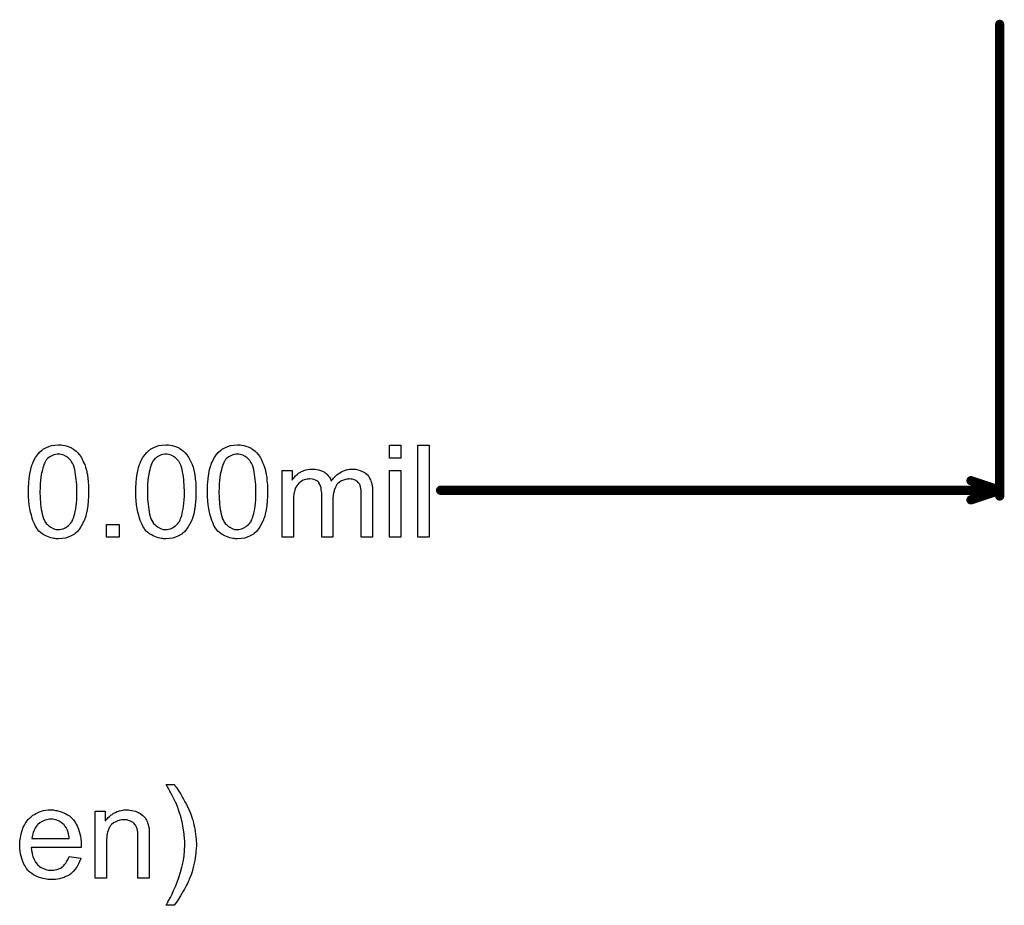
# Model space of a CAD drawing. Extents: x -2.2 to 8.3, y -2.9 to 5.2.
# Tile 18 of 205: x 0.648 to 1.504, y -0.776 to -0.006. Entities that reach past the tile are written whole.
import ezdxf

# ---------------------------------------------------------------- set-up
doc = ezdxf.new("R2010")
doc.units = 0
doc.layers.get('0').update_dxf_attribs({"linetype": 'CONTINUOUS'})
doc.layers.add('acc-ni-360-20-in-a_legend_top', color=2, linetype='CONTINUOUS')
doc.layers.add('acc-ni-360-20-in-a_measures', color=1, linetype='CONTINUOUS')

# ---------------------------------------------------------------- blocks, each defined once
blk = doc.blocks.new('D33')
at = {"const_width": 0.004}
blk.add_lwpolyline([(-0.002, 0, 1), (0.002, 0, 1)], format="xyb", close=True, dxfattribs=at)

msp = doc.modelspace()

# ---------------------------------------------------------------- linework, layer by layer
at = {"layer": 'acc-ni-360-20-in-a_legend_top', "color": 2}
for points in [[(0.782279, -0.670788), (0.782626, -0.67125), (0.783089, -0.67206), (0.783783, -0.672986), (0.784708, -0.674259), (0.785634, -0.675763), (0.786675, -0.677383), (0.787832, -0.679234), (0.789105, -0.681316), (0.790262, -0.683515), (0.791535, -0.685713), (0.792808, -0.688143), (0.795121, -0.693118), (0.796279, -0.695779), (0.797204, -0.698324), (0.797204, -0.69844), (0.797436, -0.698903), (0.797551, -0.699481), (0.797898, -0.700407), (0.798245, -0.701448), (0.798592, -0.702721), (0.79894, -0.704225), (0.799402, -0.705845), (0.79975, -0.707696), (0.800097, -0.709663), (0.800444, -0.71163), (0.800791, -0.713828), (0.801254, -0.718456), (0.801485, -0.7232), (0.801485, -0.723316), (0.801485, -0.723894), (0.801485, -0.724704), (0.801369, -0.725745), (0.801369, -0.727018), (0.801138, -0.728638), (0.801022, -0.730373), (0.800791, -0.73234), (0.800444, -0.734423), (0.800097, -0.736737), (0.799055, -0.74148), (0.798477, -0.744026), (0.797667, -0.746571), (0.796857, -0.749232), (0.795816, -0.751778), (0.7957, -0.751893), (0.795584, -0.752356), (0.795237, -0.75305), (0.794774, -0.754092), (0.794312, -0.755249), (0.793617, -0.756637), (0.792808, -0.758141), (0.791998, -0.759877), (0.791072, -0.761728), (0.790031, -0.763579), (0.787717, -0.767629), (0.785056, -0.771794), (0.782163, -0.775728), (0.775105, -0.775728), (0.775105, -0.775612), (0.775337, -0.77538), (0.775568, -0.775033), (0.7758, -0.774571), (0.776147, -0.773876), (0.77661, -0.773182), (0.777072, -0.772257), (0.777651, -0.771215), (0.778923, -0.768901), (0.780312, -0.766009), (0.7817, -0.762885), (0.78332, -0.759298), (0.784824, -0.75548), (0.786213, -0.751431), (0.787601, -0.747034), (0.788874, -0.742522), (0.789915, -0.737894), (0.790725, -0.733034), (0.791188, -0.728175), (0.791419, -0.7232), (0.791419, -0.723084), (0.791419, -0.722737), (0.791419, -0.722159), (0.791419, -0.721464), (0.791303, -0.720539), (0.791303, -0.719382), (0.791188, -0.718225), (0.791072, -0.716836), (0.790956, -0.715332), (0.790841, -0.713712), (0.790378, -0.710357), (0.789799, -0.706655), (0.788989, -0.702837), (0.788989, -0.702721), (0.788874, -0.70249), (0.788758, -0.702027), (0.788642, -0.701448), (0.788411, -0.700754), (0.788179, -0.699828), (0.787601, -0.697746), (0.786907, -0.695432), (0.785981, -0.692771), (0.78494, -0.689878), (0.783783, -0.687101), (0.783783, -0.686986), (0.783667, -0.68687), (0.783552, -0.686523), (0.78332, -0.686176), (0.783089, -0.685597), (0.782742, -0.684903), (0.782394, -0.684209), (0.781932, -0.683168), (0.781353, -0.682126), (0.780775, -0.680969), (0.780081, -0.679581), (0.779271, -0.678077), (0.778345, -0.676457), (0.777419, -0.674721), (0.776262, -0.672755), (0.775105, -0.670672), (0.782163, -0.670672), (0.782279, -0.670788)], [(0.676876, -0.692886), (0.677802, -0.693002), (0.678959, -0.693234), (0.680231, -0.693465), (0.681736, -0.693812), (0.683124, -0.694159), (0.684744, -0.694738), (0.686248, -0.695316), (0.687868, -0.696126), (0.689487, -0.697052), (0.691107, -0.698093), (0.692611, -0.699366), (0.694, -0.700754), (0.694115, -0.70087), (0.694347, -0.701101), (0.694694, -0.701564), (0.695157, -0.702258), (0.695735, -0.703068), (0.696314, -0.703994), (0.697008, -0.705151), (0.697702, -0.706539), (0.698396, -0.708043), (0.699091, -0.709663), (0.699669, -0.711514), (0.700247, -0.713481), (0.70071, -0.715679), (0.701057, -0.717993), (0.701289, -0.720423), (0.701404, -0.723084), (0.701404, -0.7232), (0.701404, -0.723663), (0.701404, -0.724472), (0.701289, -0.72563), (0.657901, -0.72563), (0.657901, -0.725745), (0.657901, -0.726092), (0.658017, -0.726555), (0.658017, -0.727249), (0.658133, -0.728059), (0.658364, -0.728985), (0.658711, -0.731067), (0.659405, -0.733381), (0.660331, -0.735927), (0.661604, -0.738241), (0.663223, -0.740323), (0.663339, -0.740323), (0.663455, -0.740555), (0.664149, -0.741133), (0.66519, -0.741943), (0.666579, -0.742753), (0.66843, -0.743679), (0.670513, -0.744489), (0.672827, -0.745067), (0.674099, -0.745183), (0.675488, -0.745298), (0.676413, -0.745298), (0.677455, -0.745183), (0.678727, -0.744951), (0.680116, -0.744604), (0.681736, -0.744141), (0.68324, -0.743447), (0.684744, -0.742522), (0.684859, -0.742406), (0.685438, -0.741943), (0.686132, -0.741249), (0.686942, -0.740323), (0.687868, -0.739051), (0.688909, -0.737431), (0.68995, -0.73558), (0.690876, -0.733381), (0.701057, -0.734654), (0.701057, -0.73477), (0.700942, -0.735001), (0.700826, -0.735464), (0.700595, -0.736158), (0.700247, -0.736852), (0.6999, -0.737778), (0.698975, -0.739745), (0.697818, -0.741943), (0.696198, -0.744257), (0.694347, -0.746456), (0.692033, -0.748538), (0.691917, -0.748538), (0.691686, -0.748769), (0.691339, -0.749001), (0.690876, -0.749348), (0.690182, -0.749695), (0.689487, -0.750042), (0.688562, -0.750505), (0.68752, -0.750968), (0.686364, -0.751431), (0.685207, -0.751893), (0.682314, -0.752588), (0.679074, -0.753166), (0.675488, -0.753398), (0.674215, -0.753398), (0.673405, -0.753282), (0.672364, -0.753166), (0.671091, -0.752935), (0.669703, -0.752703), (0.668199, -0.752472), (0.664959, -0.751546), (0.663223, -0.750852), (0.661604, -0.750158), (0.659868, -0.749232), (0.658248, -0.748191), (0.656744, -0.747034), (0.65524, -0.745646), (0.655125, -0.74553), (0.654893, -0.745298), (0.654546, -0.744836), (0.654083, -0.744141), (0.653505, -0.743332), (0.652926, -0.742406), (0.652232, -0.741249), (0.651538, -0.739976), (0.650844, -0.738472), (0.650149, -0.736852), (0.649571, -0.735001), (0.648992, -0.733034), (0.64853, -0.730952), (0.648183, -0.728638), (0.647951, -0.726208), (0.647835, -0.723663), (0.647835, -0.723547), (0.647835, -0.722968), (0.647835, -0.722274), (0.647951, -0.721233), (0.648067, -0.71996), (0.648183, -0.718572), (0.648414, -0.716952), (0.648761, -0.715332), (0.649687, -0.71163), (0.650265, -0.709779), (0.650959, -0.707812), (0.651885, -0.705961), (0.652926, -0.704225), (0.654083, -0.70249), (0.655356, -0.70087), (0.655472, -0.700754), (0.655703, -0.700523), (0.656166, -0.700176), (0.656744, -0.699597), (0.657438, -0.699019), (0.658364, -0.698324), (0.659405, -0.697514), (0.660678, -0.69682), (0.661951, -0.69601), (0.663455, -0.695316), (0.665075, -0.694622), (0.66681, -0.694043), (0.668661, -0.693465), (0.670628, -0.693118), (0.672711, -0.692886), (0.674909, -0.692771), (0.676066, -0.692771), (0.676876, -0.692886)], [(0.742478, -0.692886), (0.743751, -0.693002), (0.745255, -0.693234), (0.746875, -0.693581), (0.74861, -0.694043), (0.75023, -0.694738), (0.750461, -0.694853), (0.750924, -0.695085), (0.751734, -0.695432), (0.75266, -0.69601), (0.753817, -0.696705), (0.754858, -0.69763), (0.755899, -0.698556), (0.756825, -0.699713), (0.756941, -0.699828), (0.757172, -0.700291), (0.757519, -0.70087), (0.758097, -0.70168), (0.75856, -0.702837), (0.759023, -0.703994), (0.759602, -0.705382), (0.759949, -0.706886), (0.759949, -0.707002), (0.760064, -0.707465), (0.76018, -0.708159), (0.760296, -0.709084), (0.760296, -0.710473), (0.760412, -0.712093), (0.760527, -0.714059), (0.760527, -0.716489), (0.760527, -0.752125), (0.750693, -0.752125), (0.750693, -0.716952), (0.750693, -0.716836), (0.750693, -0.716721), (0.750693, -0.715911), (0.750693, -0.714869), (0.750577, -0.713597), (0.750461, -0.712093), (0.75023, -0.710588), (0.749883, -0.7092), (0.749536, -0.707927), (0.749536, -0.707812), (0.749304, -0.707465), (0.748957, -0.706886), (0.74861, -0.706192), (0.748032, -0.705498), (0.747337, -0.704688), (0.746412, -0.703878), (0.74537, -0.703184), (0.745255, -0.703068), (0.744908, -0.702837), (0.744213, -0.702605), (0.743404, -0.702258), (0.742478, -0.701911), (0.741321, -0.701564), (0.739933, -0.701448), (0.738544, -0.701332), (0.737966, -0.701332), (0.737503, -0.701448), (0.736346, -0.701564), (0.734842, -0.701795), (0.733222, -0.702374), (0.731371, -0.703068), (0.72952, -0.703994), (0.727784, -0.705382), (0.727553, -0.705613), (0.72709, -0.706192), (0.726743, -0.706655), (0.726396, -0.707233), (0.725933, -0.707927), (0.725586, -0.708737), (0.725123, -0.709663), (0.72466, -0.71082), (0.724313, -0.712093), (0.723966, -0.713481), (0.723735, -0.714985), (0.723503, -0.716605), (0.723272, -0.718572), (0.723272, -0.720539), (0.723272, -0.752125), (0.713437, -0.752125), (0.713437, -0.694043), (0.722231, -0.694043), (0.722231, -0.702374), (0.722346, -0.702258), (0.722578, -0.701911), (0.722925, -0.701448), (0.723388, -0.70087), (0.724082, -0.700176), (0.724892, -0.699366), (0.725817, -0.69844), (0.726974, -0.697514), (0.728131, -0.696705), (0.72952, -0.695779), (0.731024, -0.694969), (0.732644, -0.694275), (0.734495, -0.693696), (0.736346, -0.693234), (0.738428, -0.692886), (0.740627, -0.692771), (0.741552, -0.692771), (0.742478, -0.692886)], [(0.675025, -0.70087), (0.674331, -0.70087), (0.673868, -0.700985), (0.672595, -0.701101), (0.671091, -0.701448), (0.66924, -0.702027), (0.667273, -0.702837), (0.665422, -0.703994), (0.663571, -0.705498), (0.663339, -0.705729), (0.662876, -0.706308), (0.662067, -0.707349), (0.661257, -0.708737), (0.660331, -0.710357), (0.659521, -0.71244), (0.658827, -0.714869), (0.65848, -0.71753), (0.690991, -0.71753), (0.690991, -0.717415), (0.690991, -0.717183), (0.690876, -0.716836), (0.690876, -0.716374), (0.690644, -0.714985), (0.690297, -0.713481), (0.689719, -0.71163), (0.68914, -0.709894), (0.688215, -0.708159), (0.687173, -0.706655), (0.687173, -0.706539), (0.686942, -0.706423), (0.686364, -0.705729), (0.685322, -0.704803), (0.683934, -0.703762), (0.682198, -0.702721), (0.680116, -0.701795), (0.677686, -0.701101), (0.676413, -0.700985), (0.675025, -0.70087)]]:
    msp.add_lwpolyline(points, dxfattribs=at)
at = {"layer": 'acc-ni-360-20-in-a_measures', "color": 1, "const_width": 0.008}
for points in [[(1.5, -0.42), (1.5, -0.01)], [(1.475, -0.406667), (1.5, -0.415)], [(1.013796, -0.415), (1.5, -0.415)], [(1.475, -0.423333), (1.5, -0.415)]]:
    msp.add_lwpolyline(points, dxfattribs=at)
at = {"layer": 'acc-ni-360-20-in-a_measures', "color": 1}
for points in [[(0.683885, -0.375604), (0.68539, -0.375836), (0.687125, -0.376183), (0.688976, -0.376645), (0.690943, -0.377224), (0.692794, -0.378149), (0.69291, -0.378149), (0.693026, -0.378265), (0.693604, -0.378612), (0.69453, -0.379191), (0.695687, -0.380001), (0.69696, -0.381158), (0.698348, -0.38243), (0.699621, -0.383935), (0.700893, -0.38567), (0.701009, -0.385901), (0.701472, -0.38648), (0.701935, -0.387521), (0.702745, -0.389025), (0.703439, -0.390761), (0.704364, -0.392728), (0.705174, -0.395042), (0.705869, -0.397587), (0.705869, -0.397703), (0.705984, -0.397934), (0.7061, -0.398281), (0.706216, -0.39886), (0.706331, -0.399554), (0.706447, -0.400364), (0.706678, -0.401405), (0.706794, -0.402562), (0.707025, -0.403835), (0.707141, -0.405223), (0.707257, -0.406843), (0.707488, -0.408463), (0.707604, -0.410314), (0.707604, -0.412165), (0.70772, -0.414248), (0.70772, -0.416446), (0.70772, -0.416562), (0.70772, -0.417025), (0.70772, -0.417835), (0.70772, -0.41876), (0.707604, -0.420033), (0.707604, -0.421421), (0.707488, -0.422925), (0.707373, -0.424545), (0.707025, -0.428248), (0.706447, -0.432066), (0.705753, -0.435768), (0.70529, -0.437504), (0.704712, -0.439239), (0.704712, -0.439355), (0.704596, -0.439586), (0.704364, -0.440049), (0.704133, -0.440627), (0.703902, -0.441437), (0.703439, -0.442247), (0.702513, -0.444214), (0.701356, -0.446297), (0.699852, -0.448611), (0.698117, -0.450693), (0.696034, -0.45266), (0.695918, -0.45266), (0.695803, -0.452892), (0.695456, -0.453123), (0.694993, -0.453354), (0.694414, -0.453702), (0.693836, -0.454164), (0.6921, -0.454974), (0.690018, -0.455784), (0.687588, -0.456594), (0.684695, -0.457057), (0.681572, -0.457288), (0.680414, -0.457288), (0.679605, -0.457173), (0.678679, -0.457057), (0.677522, -0.456825), (0.676249, -0.456594), (0.674861, -0.456247), (0.673472, -0.455784), (0.671968, -0.455321), (0.670464, -0.454627), (0.66896, -0.453817), (0.667456, -0.452892), (0.665952, -0.451735), (0.664564, -0.450462), (0.663291, -0.449074), (0.663175, -0.448958), (0.662944, -0.448611), (0.662597, -0.448032), (0.662018, -0.447107), (0.66144, -0.446065), (0.660861, -0.444677), (0.660051, -0.443057), (0.659357, -0.441206), (0.658663, -0.439123), (0.657969, -0.436694), (0.657274, -0.434033), (0.656696, -0.431024), (0.656117, -0.427785), (0.65577, -0.424314), (0.655539, -0.420496), (0.655423, -0.416446), (0.655423, -0.41633), (0.655423, -0.415868), (0.655423, -0.415058), (0.655423, -0.414132), (0.655539, -0.41286), (0.655539, -0.411471), (0.655655, -0.409967), (0.65577, -0.408231), (0.656117, -0.404645), (0.656696, -0.400827), (0.65739, -0.397009), (0.657853, -0.395273), (0.658316, -0.393538), (0.658316, -0.393422), (0.658432, -0.39319), (0.658663, -0.392728), (0.658894, -0.392149), (0.659126, -0.391339), (0.659588, -0.390529), (0.660514, -0.388562), (0.661671, -0.38648), (0.663175, -0.384282), (0.664911, -0.382083), (0.666993, -0.380232), (0.667109, -0.380232), (0.667225, -0.380001), (0.667572, -0.379769), (0.668035, -0.379538), (0.668613, -0.379075), (0.669307, -0.378728), (0.671043, -0.377802), (0.673125, -0.376993), (0.675555, -0.376183), (0.678448, -0.37572), (0.681572, -0.375488), (0.682613, -0.375488), (0.683885, -0.375604)], [(0.777255, -0.375604), (0.77876, -0.375836), (0.780495, -0.376183), (0.782346, -0.376645), (0.784313, -0.377224), (0.786164, -0.378149), (0.78628, -0.378149), (0.786396, -0.378265), (0.786974, -0.378612), (0.7879, -0.379191), (0.789057, -0.380001), (0.79033, -0.381158), (0.791718, -0.38243), (0.792991, -0.383935), (0.794263, -0.38567), (0.794379, -0.385901), (0.794842, -0.38648), (0.795305, -0.387521), (0.796115, -0.389025), (0.796809, -0.390761), (0.797734, -0.392728), (0.798544, -0.395042), (0.799238, -0.397587), (0.799238, -0.397703), (0.799354, -0.397934), (0.79947, -0.398281), (0.799586, -0.39886), (0.799701, -0.399554), (0.799817, -0.400364), (0.800048, -0.401405), (0.800164, -0.402562), (0.800395, -0.403835), (0.800511, -0.405223), (0.800627, -0.406843), (0.800858, -0.408463), (0.800974, -0.410314), (0.800974, -0.412165), (0.80109, -0.414248), (0.80109, -0.416446), (0.80109, -0.416562), (0.80109, -0.417025), (0.80109, -0.417835), (0.80109, -0.41876), (0.800974, -0.420033), (0.800974, -0.421421), (0.800858, -0.422925), (0.800742, -0.424545), (0.800395, -0.428248), (0.799817, -0.432066), (0.799123, -0.435768), (0.79866, -0.437504), (0.798081, -0.439239), (0.798081, -0.439355), (0.797966, -0.439586), (0.797734, -0.440049), (0.797503, -0.440627), (0.797271, -0.441437), (0.796809, -0.442247), (0.795883, -0.444214), (0.794726, -0.446297), (0.793222, -0.448611), (0.791486, -0.450693), (0.789404, -0.45266), (0.789288, -0.45266), (0.789173, -0.452892), (0.788825, -0.453123), (0.788363, -0.453354), (0.787784, -0.453702), (0.787206, -0.454164), (0.78547, -0.454974), (0.783388, -0.455784), (0.780958, -0.456594), (0.778065, -0.457057), (0.774941, -0.457288), (0.773784, -0.457288), (0.772975, -0.457173), (0.772049, -0.457057), (0.770892, -0.456825), (0.769619, -0.456594), (0.768231, -0.456247), (0.766842, -0.455784), (0.765338, -0.455321), (0.763834, -0.454627), (0.76233, -0.453817), (0.760826, -0.452892), (0.759322, -0.451735), (0.757933, -0.450462), (0.756661, -0.449074), (0.756545, -0.448958), (0.756314, -0.448611), (0.755967, -0.448032), (0.755388, -0.447107), (0.75481, -0.446065), (0.754231, -0.444677), (0.753421, -0.443057), (0.752727, -0.441206), (0.752033, -0.439123), (0.751339, -0.436694), (0.750644, -0.434033), (0.750066, -0.431024), (0.749487, -0.427785), (0.74914, -0.424314), (0.748909, -0.420496), (0.748793, -0.416446), (0.748793, -0.41633), (0.748793, -0.415868), (0.748793, -0.415058), (0.748793, -0.414132), (0.748909, -0.41286), (0.748909, -0.411471), (0.749025, -0.409967), (0.74914, -0.408231), (0.749487, -0.404645), (0.750066, -0.400827), (0.75076, -0.397009), (0.751223, -0.395273), (0.751686, -0.393538), (0.751686, -0.393422), (0.751801, -0.39319), (0.752033, -0.392728), (0.752264, -0.392149), (0.752496, -0.391339), (0.752958, -0.390529), (0.753884, -0.388562), (0.755041, -0.38648), (0.756545, -0.384282), (0.758281, -0.382083), (0.760363, -0.380232), (0.760479, -0.380232), (0.760595, -0.380001), (0.760942, -0.379769), (0.761404, -0.379538), (0.761983, -0.379075), (0.762677, -0.378728), (0.764413, -0.377802), (0.766495, -0.376993), (0.768925, -0.376183), (0.771817, -0.37572), (0.774941, -0.375488), (0.775983, -0.375488), (0.777255, -0.375604)], [(0.839502, -0.375604), (0.841006, -0.375836), (0.842742, -0.376183), (0.844593, -0.376645), (0.84656, -0.377224), (0.848411, -0.378149), (0.848527, -0.378149), (0.848642, -0.378265), (0.849221, -0.378612), (0.850146, -0.379191), (0.851303, -0.380001), (0.852576, -0.381158), (0.853965, -0.38243), (0.855237, -0.383935), (0.85651, -0.38567), (0.856626, -0.385901), (0.857088, -0.38648), (0.857551, -0.387521), (0.858361, -0.389025), (0.859055, -0.390761), (0.859981, -0.392728), (0.860791, -0.395042), (0.861485, -0.397587), (0.861485, -0.397703), (0.861601, -0.397934), (0.861716, -0.398281), (0.861832, -0.39886), (0.861948, -0.399554), (0.862063, -0.400364), (0.862295, -0.401405), (0.862411, -0.402562), (0.862642, -0.403835), (0.862758, -0.405223), (0.862873, -0.406843), (0.863105, -0.408463), (0.863221, -0.410314), (0.863221, -0.412165), (0.863336, -0.414248), (0.863336, -0.416446), (0.863336, -0.416562), (0.863336, -0.417025), (0.863336, -0.417835), (0.863336, -0.41876), (0.863221, -0.420033), (0.863221, -0.421421), (0.863105, -0.422925), (0.862989, -0.424545), (0.862642, -0.428248), (0.862063, -0.432066), (0.861369, -0.435768), (0.860907, -0.437504), (0.860328, -0.439239), (0.860328, -0.439355), (0.860212, -0.439586), (0.859981, -0.440049), (0.85975, -0.440627), (0.859518, -0.441437), (0.859055, -0.442247), (0.85813, -0.444214), (0.856973, -0.446297), (0.855469, -0.448611), (0.853733, -0.450693), (0.85165, -0.45266), (0.851535, -0.45266), (0.851419, -0.452892), (0.851072, -0.453123), (0.850609, -0.453354), (0.850031, -0.453702), (0.849452, -0.454164), (0.847717, -0.454974), (0.845634, -0.455784), (0.843204, -0.456594), (0.840312, -0.457057), (0.837188, -0.457288), (0.836031, -0.457288), (0.835221, -0.457173), (0.834295, -0.457057), (0.833139, -0.456825), (0.831866, -0.456594), (0.830477, -0.456247), (0.829089, -0.455784), (0.827585, -0.455321), (0.826081, -0.454627), (0.824577, -0.453817), (0.823073, -0.452892), (0.821568, -0.451735), (0.82018, -0.450462), (0.818907, -0.449074), (0.818792, -0.448958), (0.81856, -0.448611), (0.818213, -0.448032), (0.817635, -0.447107), (0.817056, -0.446065), (0.816478, -0.444677), (0.815668, -0.443057), (0.814974, -0.441206), (0.814279, -0.439123), (0.813585, -0.436694), (0.812891, -0.434033), (0.812312, -0.431024), (0.811734, -0.427785), (0.811387, -0.424314), (0.811155, -0.420496), (0.81104, -0.416446), (0.81104, -0.41633), (0.81104, -0.415868), (0.81104, -0.415058), (0.81104, -0.414132), (0.811155, -0.41286), (0.811155, -0.411471), (0.811271, -0.409967), (0.811387, -0.408231), (0.811734, -0.404645), (0.812312, -0.400827), (0.813007, -0.397009), (0.81347, -0.395273), (0.813932, -0.393538), (0.813932, -0.393422), (0.814048, -0.39319), (0.814279, -0.392728), (0.814511, -0.392149), (0.814742, -0.391339), (0.815205, -0.390529), (0.816131, -0.388562), (0.817288, -0.38648), (0.818792, -0.384282), (0.820527, -0.382083), (0.82261, -0.380232), (0.822726, -0.380232), (0.822841, -0.380001), (0.823188, -0.379769), (0.823651, -0.379538), (0.82423, -0.379075), (0.824924, -0.378728), (0.826659, -0.377802), (0.828742, -0.376993), (0.831172, -0.376183), (0.834064, -0.37572), (0.837188, -0.375488), (0.838229, -0.375488), (0.839502, -0.375604)], [(0.979152, -0.387058), (0.969317, -0.387058), (0.969317, -0.375836), (0.979152, -0.375836), (0.979152, -0.387058)], [(1.003796, -0.4559), (0.993962, -0.4559), (0.993962, -0.375836), (1.003796, -0.375836), (1.003796, -0.4559)], [(0.681456, -0.383587), (0.680762, -0.383587), (0.680299, -0.383703), (0.679026, -0.383935), (0.677522, -0.384282), (0.675787, -0.384976), (0.673935, -0.386017), (0.67301, -0.386711), (0.672084, -0.387406), (0.671274, -0.388331), (0.670464, -0.389372), (0.670464, -0.389488), (0.670233, -0.389719), (0.670001, -0.390182), (0.669654, -0.390761), (0.669307, -0.391686), (0.668845, -0.392728), (0.668497, -0.394), (0.668035, -0.395505), (0.667572, -0.39724), (0.667109, -0.399207), (0.666646, -0.401405), (0.666299, -0.403835), (0.665952, -0.406612), (0.665721, -0.40962), (0.665605, -0.41286), (0.665489, -0.416446), (0.665489, -0.416678), (0.665489, -0.417256), (0.665489, -0.418297), (0.665605, -0.419686), (0.665605, -0.42119), (0.665721, -0.423041), (0.665836, -0.425008), (0.666068, -0.427091), (0.666646, -0.431603), (0.666993, -0.433801), (0.667456, -0.435884), (0.667919, -0.437851), (0.668613, -0.439702), (0.669307, -0.441322), (0.670117, -0.44271), (0.670117, -0.442826), (0.670349, -0.442942), (0.670927, -0.443751), (0.671968, -0.444793), (0.673241, -0.44595), (0.674977, -0.447107), (0.676943, -0.448148), (0.679142, -0.448958), (0.680299, -0.449074), (0.681572, -0.449189), (0.682266, -0.449189), (0.682729, -0.449074), (0.683885, -0.448842), (0.685505, -0.448379), (0.687241, -0.44757), (0.689208, -0.446413), (0.690133, -0.445718), (0.691059, -0.444793), (0.691985, -0.443867), (0.69291, -0.44271), (0.69291, -0.442594), (0.693141, -0.442363), (0.693373, -0.442016), (0.693604, -0.441437), (0.694067, -0.440627), (0.694414, -0.439586), (0.694877, -0.438429), (0.69534, -0.437041), (0.695687, -0.435305), (0.69615, -0.433454), (0.696612, -0.431256), (0.69696, -0.428942), (0.697191, -0.426165), (0.697422, -0.423272), (0.697654, -0.420033), (0.697654, -0.416446), (0.697654, -0.41633), (0.697654, -0.416215), (0.697654, -0.415636), (0.697654, -0.414595), (0.697538, -0.413207), (0.697538, -0.411702), (0.697422, -0.409851), (0.697307, -0.407884), (0.697075, -0.405686), (0.696497, -0.401289), (0.69615, -0.399091), (0.695687, -0.397009), (0.695224, -0.395042), (0.69453, -0.39319), (0.693836, -0.391571), (0.693026, -0.390182), (0.693026, -0.390067), (0.692794, -0.389951), (0.692563, -0.389604), (0.692216, -0.389141), (0.691175, -0.3881), (0.689902, -0.386827), (0.688166, -0.38567), (0.686199, -0.384629), (0.685158, -0.384166), (0.684001, -0.383819), (0.682729, -0.383703), (0.681456, -0.383587)], [(0.774826, -0.383587), (0.774131, -0.383587), (0.773669, -0.383703), (0.772396, -0.383935), (0.770892, -0.384282), (0.769156, -0.384976), (0.767305, -0.386017), (0.76638, -0.386711), (0.765454, -0.387406), (0.764644, -0.388331), (0.763834, -0.389372), (0.763834, -0.389488), (0.763603, -0.389719), (0.763371, -0.390182), (0.763024, -0.390761), (0.762677, -0.391686), (0.762214, -0.392728), (0.761867, -0.394), (0.761404, -0.395505), (0.760942, -0.39724), (0.760479, -0.399207), (0.760016, -0.401405), (0.759669, -0.403835), (0.759322, -0.406612), (0.759091, -0.40962), (0.758975, -0.41286), (0.758859, -0.416446), (0.758859, -0.416678), (0.758859, -0.417256), (0.758859, -0.418297), (0.758975, -0.419686), (0.758975, -0.42119), (0.759091, -0.423041), (0.759206, -0.425008), (0.759438, -0.427091), (0.760016, -0.431603), (0.760363, -0.433801), (0.760826, -0.435884), (0.761289, -0.437851), (0.761983, -0.439702), (0.762677, -0.441322), (0.763487, -0.44271), (0.763487, -0.442826), (0.763718, -0.442942), (0.764297, -0.443751), (0.765338, -0.444793), (0.766611, -0.44595), (0.768346, -0.447107), (0.770313, -0.448148), (0.772512, -0.448958), (0.773669, -0.449074), (0.774941, -0.449189), (0.775636, -0.449189), (0.776098, -0.449074), (0.777255, -0.448842), (0.778875, -0.448379), (0.780611, -0.44757), (0.782578, -0.446413), (0.783503, -0.445718), (0.784429, -0.444793), (0.785354, -0.443867), (0.78628, -0.44271), (0.78628, -0.442594), (0.786511, -0.442363), (0.786743, -0.442016), (0.786974, -0.441437), (0.787437, -0.440627), (0.787784, -0.439586), (0.788247, -0.438429), (0.78871, -0.437041), (0.789057, -0.435305), (0.78952, -0.433454), (0.789982, -0.431256), (0.79033, -0.428942), (0.790561, -0.426165), (0.790792, -0.423272), (0.791024, -0.420033), (0.791024, -0.416446), (0.791024, -0.41633), (0.791024, -0.416215), (0.791024, -0.415636), (0.791024, -0.414595), (0.790908, -0.413207), (0.790908, -0.411702), (0.790792, -0.409851), (0.790677, -0.407884), (0.790445, -0.405686), (0.789867, -0.401289), (0.78952, -0.399091), (0.789057, -0.397009), (0.788594, -0.395042), (0.7879, -0.39319), (0.787206, -0.391571), (0.786396, -0.390182), (0.786396, -0.390067), (0.786164, -0.389951), (0.785933, -0.389604), (0.785586, -0.389141), (0.784544, -0.3881), (0.783272, -0.386827), (0.781536, -0.38567), (0.779569, -0.384629), (0.778528, -0.384166), (0.777371, -0.383819), (0.776098, -0.383703), (0.774826, -0.383587)], [(0.837072, -0.383587), (0.836378, -0.383587), (0.835915, -0.383703), (0.834643, -0.383935), (0.833139, -0.384282), (0.831403, -0.384976), (0.829552, -0.386017), (0.828626, -0.386711), (0.827701, -0.387406), (0.826891, -0.388331), (0.826081, -0.389372), (0.826081, -0.389488), (0.825849, -0.389719), (0.825618, -0.390182), (0.825271, -0.390761), (0.824924, -0.391686), (0.824461, -0.392728), (0.824114, -0.394), (0.823651, -0.395505), (0.823188, -0.39724), (0.822726, -0.399207), (0.822263, -0.401405), (0.821916, -0.403835), (0.821568, -0.406612), (0.821337, -0.40962), (0.821221, -0.41286), (0.821106, -0.416446), (0.821106, -0.416678), (0.821106, -0.417256), (0.821106, -0.418297), (0.821221, -0.419686), (0.821221, -0.42119), (0.821337, -0.423041), (0.821453, -0.425008), (0.821684, -0.427091), (0.822263, -0.431603), (0.82261, -0.433801), (0.823073, -0.435884), (0.823535, -0.437851), (0.82423, -0.439702), (0.824924, -0.441322), (0.825734, -0.44271), (0.825734, -0.442826), (0.825965, -0.442942), (0.826544, -0.443751), (0.827585, -0.444793), (0.828858, -0.44595), (0.830593, -0.447107), (0.83256, -0.448148), (0.834758, -0.448958), (0.835915, -0.449074), (0.837188, -0.449189), (0.837882, -0.449189), (0.838345, -0.449074), (0.839502, -0.448842), (0.841122, -0.448379), (0.842857, -0.44757), (0.844824, -0.446413), (0.84575, -0.445718), (0.846675, -0.444793), (0.847601, -0.443867), (0.848527, -0.44271), (0.848527, -0.442594), (0.848758, -0.442363), (0.848989, -0.442016), (0.849221, -0.441437), (0.849684, -0.440627), (0.850031, -0.439586), (0.850494, -0.438429), (0.850956, -0.437041), (0.851303, -0.435305), (0.851766, -0.433454), (0.852229, -0.431256), (0.852576, -0.428942), (0.852808, -0.426165), (0.853039, -0.423272), (0.85327, -0.420033), (0.85327, -0.416446), (0.85327, -0.41633), (0.85327, -0.416215), (0.85327, -0.415636), (0.85327, -0.414595), (0.853155, -0.413207), (0.853155, -0.411702), (0.853039, -0.409851), (0.852923, -0.407884), (0.852692, -0.405686), (0.852113, -0.401289), (0.851766, -0.399091), (0.851303, -0.397009), (0.850841, -0.395042), (0.850146, -0.39319), (0.849452, -0.391571), (0.848642, -0.390182), (0.848642, -0.390067), (0.848411, -0.389951), (0.848179, -0.389604), (0.847832, -0.389141), (0.846791, -0.3881), (0.845518, -0.386827), (0.843783, -0.38567), (0.841816, -0.384629), (0.840775, -0.384166), (0.839618, -0.383819), (0.838345, -0.383703), (0.837072, -0.383587)], [(0.938194, -0.396661), (0.939004, -0.396661), (0.939814, -0.396777), (0.941781, -0.397124), (0.943863, -0.397703), (0.946062, -0.398628), (0.94826, -0.399785), (0.950111, -0.401405), (0.950343, -0.401637), (0.950805, -0.402331), (0.951615, -0.403372), (0.951962, -0.404182), (0.952425, -0.404992), (0.952888, -0.406033), (0.953235, -0.407075), (0.953698, -0.408231), (0.954045, -0.40962), (0.954276, -0.411008), (0.954508, -0.412628), (0.954739, -0.414248), (0.954739, -0.416099), (0.954739, -0.4559), (0.944905, -0.4559), (0.944905, -0.419454), (0.944905, -0.419339), (0.944905, -0.419223), (0.944905, -0.418529), (0.944905, -0.417488), (0.944789, -0.416215), (0.944673, -0.414826), (0.944558, -0.413438), (0.944326, -0.41205), (0.943979, -0.411008), (0.943979, -0.410893), (0.943748, -0.410546), (0.943516, -0.410083), (0.943169, -0.409504), (0.942706, -0.40881), (0.942128, -0.408116), (0.941434, -0.407422), (0.940508, -0.406727), (0.940392, -0.406612), (0.940045, -0.406496), (0.939582, -0.406265), (0.938773, -0.405918), (0.937963, -0.40557), (0.936921, -0.405339), (0.93588, -0.405223), (0.934607, -0.405108), (0.934029, -0.405108), (0.933566, -0.405223), (0.932409, -0.405339), (0.931021, -0.40557), (0.929401, -0.406149), (0.927665, -0.406843), (0.92593, -0.407884), (0.92431, -0.409273), (0.924194, -0.409504), (0.923732, -0.410083), (0.923037, -0.411008), (0.922343, -0.412397), (0.921533, -0.414248), (0.920955, -0.416446), (0.920492, -0.419107), (0.920261, -0.422231), (0.920261, -0.4559), (0.910426, -0.4559), (0.910426, -0.418297), (0.910426, -0.418182), (0.910426, -0.41795), (0.910426, -0.417719), (0.910426, -0.417256), (0.91031, -0.415983), (0.910079, -0.414595), (0.909848, -0.412975), (0.909385, -0.411355), (0.908806, -0.409851), (0.907996, -0.408463), (0.907881, -0.408347), (0.907534, -0.407884), (0.906955, -0.407422), (0.906145, -0.406727), (0.905104, -0.406149), (0.903716, -0.40557), (0.902096, -0.405223), (0.900129, -0.405108), (0.899435, -0.405108), (0.898625, -0.405223), (0.897699, -0.405339), (0.896542, -0.405686), (0.895154, -0.406033), (0.893881, -0.406612), (0.892493, -0.407306), (0.892377, -0.407422), (0.891914, -0.407769), (0.891336, -0.408231), (0.890526, -0.408926), (0.889716, -0.409851), (0.888906, -0.411008), (0.888096, -0.412281), (0.887402, -0.413785), (0.887286, -0.414017), (0.88717, -0.414595), (0.886939, -0.415521), (0.886592, -0.416793), (0.886245, -0.418529), (0.886013, -0.420611), (0.885898, -0.423041), (0.885782, -0.425818), (0.885782, -0.4559), (0.875947, -0.4559), (0.875947, -0.397818), (0.884741, -0.397818), (0.884741, -0.406149), (0.884856, -0.405918), (0.885203, -0.405455), (0.885898, -0.404645), (0.886708, -0.403719), (0.887749, -0.402562), (0.889022, -0.401405), (0.89041, -0.400248), (0.89203, -0.399207), (0.892261, -0.399091), (0.89284, -0.398744), (0.893765, -0.398397), (0.895038, -0.397818), (0.896542, -0.397356), (0.898278, -0.397009), (0.900245, -0.396661), (0.902327, -0.396546), (0.903368, -0.396546), (0.904641, -0.396661), (0.906029, -0.396893), (0.907765, -0.39724), (0.9095, -0.397703), (0.911236, -0.398397), (0.912856, -0.399323), (0.913087, -0.399438), (0.91355, -0.399785), (0.914244, -0.400364), (0.91517, -0.401289), (0.916095, -0.402331), (0.917137, -0.403603), (0.918062, -0.405108), (0.918756, -0.406843), (0.918872, -0.406727), (0.919104, -0.40638), (0.919451, -0.405918), (0.920029, -0.405223), (0.920723, -0.404413), (0.921533, -0.403603), (0.922459, -0.402678), (0.923616, -0.401637), (0.924889, -0.400711), (0.926161, -0.399785), (0.927665, -0.398976), (0.929285, -0.398166), (0.931021, -0.397471), (0.932872, -0.397009), (0.934723, -0.396661), (0.936806, -0.396546), (0.937616, -0.396546), (0.938194, -0.396661)], [(0.979152, -0.4559), (0.969317, -0.4559), (0.969317, -0.397818), (0.979152, -0.397818), (0.979152, -0.4559)], [(0.734446, -0.4559), (0.723223, -0.4559), (0.723223, -0.444677), (0.734446, -0.444677), (0.734446, -0.4559)]]:
    msp.add_lwpolyline(points, dxfattribs=at)

# ---------------------------------------------------------------- block references
at = {"layer": 'acc-ni-360-20-in-a_measures'}
for p in [(1.5, -0.01), (1.475, -0.406667), (1.013796, -0.415), (1.475, -0.423333), (1.5, -0.415), (1.5, -0.415), (1.5, -0.415), (1.5, -0.42)]:
    msp.add_blockref('D33', p, dxfattribs=at)

doc.saveas('drawing.dxf')
